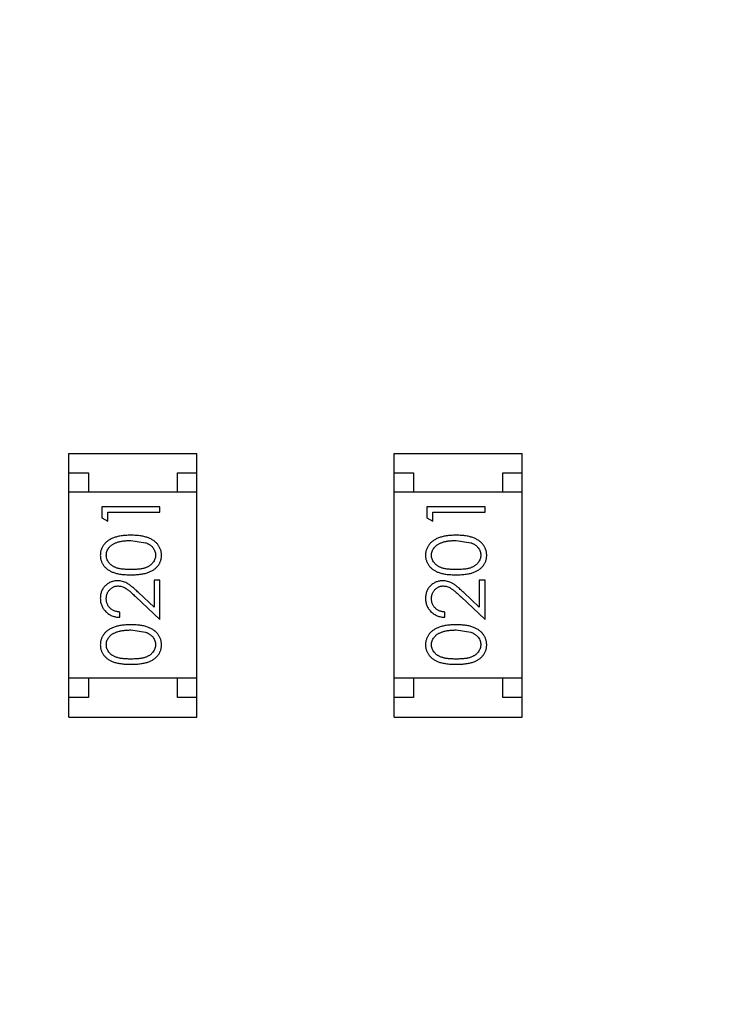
# Model space of a CAD drawing. Header units: inches. Extents: x 398 to 599, y 40 to 151.
# Tile 49 of 100: x 555.28 to 557.09, y 87.24 to 89.78. Entities that reach past the tile are written whole.
import ezdxf

# ---------------------------------------------------------------- set-up
doc = ezdxf.new("R2010")
doc.units = ezdxf.units.IN
doc.header["$LTSCALE"] = 1.21
doc.header["$MEASUREMENT"] = 0
doc.layers.get('0').update_dxf_attribs({"linetype": 'CONTINUOUS'})

msp = doc.modelspace()

# ---------------------------------------------------------------- linework, layer by layer
at = {"color": 7, "linetype": 'Continuous'}
for p, q in [((555.4066, 87.9832), (555.4066, 88.6632)), ((555.4066, 88.6632), (555.7366, 88.6632)), ((555.7366, 87.9832), (555.7366, 88.6632)), ((556.2448, 87.9832), (556.2448, 88.6632)), ((556.2448, 88.6632), (556.5748, 88.6632)), ((556.5748, 87.9832), (556.5748, 88.6632)), ((555.4066, 88.6132), (555.4566, 88.6132)), ((555.4566, 88.6132), (555.4566, 88.5632)), ((555.6866, 88.5632), (555.6866, 88.6132)), ((555.6866, 88.6132), (555.7366, 88.6132)), ((556.2448, 88.6132), (556.2948, 88.6132)), ((556.2948, 88.6132), (556.2948, 88.5632)), ((556.5248, 88.5632), (556.5248, 88.6132)), ((556.5248, 88.6132), (556.5748, 88.6132)), ((555.7366, 88.5632), (555.4066, 88.5632)), ((556.5748, 88.5632), (556.2448, 88.5632)), ((555.4913, 88.525), (555.4913, 88.4973)), ((555.6413, 88.525), (555.4913, 88.525)), ((555.6413, 88.5115), (555.6413, 88.525)), ((556.3295, 88.525), (556.3295, 88.4973)), ((556.4795, 88.525), (556.3295, 88.525)), ((556.4795, 88.5115), (556.4795, 88.525)), ((555.4913, 88.4973), (555.5067, 88.4885)), ((555.5067, 88.4885), (555.5067, 88.5115)), ((555.5067, 88.5115), (555.6413, 88.5115)), ((556.3295, 88.4973), (556.3449, 88.4885)), ((556.3449, 88.4885), (556.3449, 88.5115)), ((556.3449, 88.5115), (556.4795, 88.5115)), ((555.5663, 88.4385), (555.604, 88.4328)), ((556.4045, 88.4385), (556.4422, 88.4328)), ((555.626, 88.3365), (555.626, 88.2667)), ((555.6413, 88.3365), (555.626, 88.3365)), ((555.6413, 88.2346), (555.6413, 88.3365)), ((556.4642, 88.3365), (556.4642, 88.2667)), ((556.4795, 88.3365), (556.4642, 88.3365)), ((556.4795, 88.2346), (556.4795, 88.3365)), ((555.5793, 88.2928), (555.6413, 88.2346)), ((555.626, 88.2667), (555.5859, 88.3043)), ((556.4175, 88.2928), (556.4795, 88.2346)), ((556.4642, 88.2667), (556.4241, 88.3043)), ((555.5375, 88.2404), (555.5375, 88.2538)), ((556.3757, 88.2404), (556.3757, 88.2538)), ((555.5663, 88.2077), (555.604, 88.202)), ((556.4045, 88.2077), (556.4422, 88.202)), ((555.7366, 88.0832), (555.4066, 88.0832)), ((555.4566, 88.0832), (555.4566, 88.0332)), ((555.6866, 88.0332), (555.6866, 88.0832)), ((556.5748, 88.0832), (556.2448, 88.0832)), ((556.2948, 88.0832), (556.2948, 88.0332)), ((556.5248, 88.0332), (556.5248, 88.0832)), ((555.4566, 88.0332), (555.4066, 88.0332)), ((555.7366, 88.0332), (555.6866, 88.0332)), ((556.2948, 88.0332), (556.2448, 88.0332)), ((556.5748, 88.0332), (556.5248, 88.0332)), ((555.4066, 87.9832), (555.7366, 87.9832)), ((556.2448, 87.9832), (556.5748, 87.9832))]:
    msp.add_line(p, q, dxfattribs=at)
for radius, start, end in [(23, 281.22586, 258.77532), (22.75, 294.44334, 241.13427)]:
    msp.add_arc((553.751, 92.925), radius, start, end, dxfattribs=at)
for points, knots in [([(555.5664, 88.4519), (555.5641, 88.4519), (555.5596, 88.4518), (555.553, 88.4516), (555.5468, 88.451), (555.541, 88.4503), (555.5355, 88.4493), (555.5304, 88.4482), (555.5256, 88.4467), (555.5212, 88.4452), (555.5171, 88.4433), (555.5133, 88.4414), (555.5097, 88.4393), (555.5064, 88.4371), (555.5034, 88.4346), (555.5006, 88.4321), (555.4981, 88.4294), (555.4959, 88.4265), (555.4939, 88.4235), (555.4922, 88.4204), (555.4907, 88.4172), (555.4896, 88.414), (555.4886, 88.4106), (555.488, 88.4072), (555.4876, 88.4037), (555.4875, 88.4013), (555.4875, 88.4001)], [0, 0, 0, 0, 0.065278, 0.127205, 0.186168, 0.241675, 0.294115, 0.343609, 0.390387, 0.434463, 0.476646, 0.517002, 0.555936, 0.593716, 0.630057, 0.665601, 0.700745, 0.734917, 0.768681, 0.802087, 0.834849, 0.867433, 0.900138, 0.932806, 0.966212, 1, 1, 1, 1]), ([(555.6452, 88.4001), (555.6452, 88.4013), (555.6451, 88.4037), (555.6447, 88.4072), (555.644, 88.4107), (555.6431, 88.414), (555.6419, 88.4173), (555.6405, 88.4205), (555.6387, 88.4236), (555.6367, 88.4266), (555.6345, 88.4295), (555.6319, 88.4322), (555.6292, 88.4348), (555.6261, 88.4372), (555.6228, 88.4395), (555.6192, 88.4415), (555.6154, 88.4435), (555.6114, 88.4452), (555.607, 88.4468), (555.6022, 88.4482), (555.5971, 88.4493), (555.5917, 88.4503), (555.5859, 88.451), (555.5797, 88.4516), (555.5732, 88.4518), (555.5687, 88.4519), (555.5664, 88.4519)], [0, 0, 0, 0, 0.033824, 0.067298, 0.10028, 0.133019, 0.165736, 0.198792, 0.232372, 0.266409, 0.301016, 0.336196, 0.371972, 0.408574, 0.446394, 0.485225, 0.525372, 0.567224, 0.611081, 0.65775, 0.70702, 0.759235, 0.814484, 0.873227, 0.934937, 1, 1, 1, 1]), ([(556.4046, 88.4519), (556.4023, 88.4519), (556.3978, 88.4518), (556.3912, 88.4516), (556.385, 88.451), (556.3792, 88.4503), (556.3737, 88.4493), (556.3686, 88.4482), (556.3638, 88.4467), (556.3594, 88.4452), (556.3553, 88.4433), (556.3515, 88.4414), (556.3479, 88.4393), (556.3446, 88.4371), (556.3416, 88.4346), (556.3388, 88.4321), (556.3363, 88.4294), (556.3341, 88.4265), (556.3321, 88.4235), (556.3304, 88.4204), (556.3289, 88.4172), (556.3278, 88.414), (556.3268, 88.4106), (556.3262, 88.4072), (556.3258, 88.4037), (556.3257, 88.4013), (556.3257, 88.4001)], [0, 0, 0, 0, 0.065278, 0.127205, 0.186168, 0.241675, 0.294115, 0.343609, 0.390387, 0.434463, 0.476646, 0.517002, 0.555936, 0.593716, 0.630057, 0.665601, 0.700745, 0.734917, 0.768681, 0.802087, 0.834849, 0.867433, 0.900138, 0.932806, 0.966212, 1, 1, 1, 1]), ([(556.4834, 88.4001), (556.4834, 88.4013), (556.4833, 88.4037), (556.4829, 88.4072), (556.4822, 88.4107), (556.4813, 88.414), (556.4801, 88.4173), (556.4786, 88.4205), (556.4769, 88.4236), (556.4749, 88.4266), (556.4727, 88.4295), (556.4701, 88.4322), (556.4674, 88.4348), (556.4643, 88.4372), (556.461, 88.4395), (556.4574, 88.4415), (556.4536, 88.4435), (556.4496, 88.4452), (556.4452, 88.4468), (556.4404, 88.4482), (556.4353, 88.4493), (556.4299, 88.4503), (556.4241, 88.451), (556.4179, 88.4516), (556.4114, 88.4518), (556.4069, 88.4519), (556.4046, 88.4519)], [0, 0, 0, 0, 0.033824, 0.067298, 0.10028, 0.133019, 0.165736, 0.198792, 0.232372, 0.266409, 0.301016, 0.336196, 0.371972, 0.408574, 0.446394, 0.485225, 0.525372, 0.567224, 0.611081, 0.65775, 0.70702, 0.759235, 0.814484, 0.873227, 0.934937, 1, 1, 1, 1]), ([(555.5029, 88.4006), (555.503, 88.4022), (555.5031, 88.4055), (555.5044, 88.4104), (555.5065, 88.415), (555.5089, 88.4188), (555.5112, 88.4217), (555.5132, 88.4237), (555.5154, 88.4257), (555.5179, 88.4275), (555.5206, 88.4291), (555.5235, 88.4307), (555.5267, 88.4321), (555.5301, 88.4335), (555.5338, 88.4346), (555.5377, 88.4357), (555.5419, 88.4365), (555.5463, 88.4373), (555.5509, 88.4378), (555.5558, 88.4382), (555.561, 88.4384), (555.5645, 88.4384), (555.5663, 88.4385)], [0, 0, 0, 0, 0.059689, 0.119507, 0.181075, 0.246162, 0.279894, 0.314468, 0.350403, 0.387474, 0.426147, 0.466624, 0.508745, 0.553328, 0.600058, 0.649177, 0.700552, 0.754894, 0.811825, 0.871514, 0.934319, 1, 1, 1, 1]), ([(555.604, 88.4328), (555.6051, 88.4324), (555.6071, 88.4316), (555.6101, 88.4303), (555.6128, 88.4288), (555.6153, 88.4272), (555.6176, 88.4255), (555.6198, 88.4236), (555.6217, 88.4216), (555.6239, 88.4188), (555.6263, 88.4151), (555.6283, 88.4104), (555.6296, 88.4056), (555.6297, 88.4023), (555.6298, 88.4006)], [0, 0, 0, 0, 0.075949, 0.148549, 0.218996, 0.286119, 0.351826, 0.416074, 0.478265, 0.540325, 0.660405, 0.774606, 0.887187, 1, 1, 1, 1]), ([(556.3411, 88.4006), (556.3412, 88.4022), (556.3413, 88.4055), (556.3426, 88.4104), (556.3447, 88.415), (556.3471, 88.4188), (556.3493, 88.4217), (556.3514, 88.4237), (556.3536, 88.4257), (556.3561, 88.4275), (556.3588, 88.4291), (556.3617, 88.4307), (556.3649, 88.4321), (556.3683, 88.4335), (556.372, 88.4346), (556.3759, 88.4357), (556.3801, 88.4365), (556.3845, 88.4373), (556.3891, 88.4378), (556.394, 88.4382), (556.3992, 88.4384), (556.4027, 88.4384), (556.4045, 88.4385)], [0, 0, 0, 0, 0.059689, 0.119507, 0.181075, 0.246162, 0.279894, 0.314468, 0.350403, 0.387474, 0.426147, 0.466624, 0.508745, 0.553328, 0.600058, 0.649177, 0.700552, 0.754894, 0.811825, 0.871514, 0.934319, 1, 1, 1, 1]), ([(556.4422, 88.4328), (556.4433, 88.4324), (556.4453, 88.4316), (556.4483, 88.4303), (556.451, 88.4288), (556.4535, 88.4272), (556.4558, 88.4255), (556.458, 88.4236), (556.4599, 88.4216), (556.4621, 88.4188), (556.4645, 88.4151), (556.4665, 88.4104), (556.4678, 88.4056), (556.4679, 88.4023), (556.468, 88.4006)], [0, 0, 0, 0, 0.075949, 0.148549, 0.218996, 0.286119, 0.351826, 0.416074, 0.478265, 0.540325, 0.660405, 0.774606, 0.887187, 1, 1, 1, 1]), ([(555.4875, 88.4001), (555.4875, 88.399), (555.4876, 88.3966), (555.488, 88.3932), (555.4886, 88.3898), (555.4896, 88.3865), (555.4907, 88.3833), (555.4922, 88.3802), (555.4939, 88.3772), (555.4958, 88.3742), (555.4981, 88.3714), (555.5005, 88.3687), (555.5032, 88.3663), (555.5062, 88.3639), (555.5094, 88.3618), (555.5128, 88.3598), (555.5165, 88.3579), (555.5205, 88.3563), (555.5248, 88.3548), (555.5295, 88.3535), (555.5346, 88.3524), (555.5402, 88.3515), (555.5461, 88.3508), (555.5525, 88.3503), (555.5593, 88.35), (555.564, 88.35), (555.5664, 88.35)], [0, 0, 0, 0, 0.033742, 0.066533, 0.099153, 0.13154, 0.164087, 0.196563, 0.229707, 0.263315, 0.297504, 0.331686, 0.366482, 0.4021, 0.438958, 0.476748, 0.515985, 0.556589, 0.599519, 0.645765, 0.695487, 0.748721, 0.805687, 0.866754, 0.931405, 1, 1, 1, 1]), ([(555.5663, 88.3635), (555.5643, 88.3635), (555.5604, 88.3635), (555.5548, 88.3637), (555.5495, 88.3641), (555.5446, 88.3646), (555.54, 88.3652), (555.5359, 88.366), (555.5321, 88.3669), (555.5287, 88.368), (555.5256, 88.3693), (555.5227, 88.3706), (555.52, 88.3721), (555.5175, 88.3738), (555.5152, 88.3755), (555.5131, 88.3774), (555.5111, 88.3794), (555.5089, 88.3823), (555.5065, 88.386), (555.5044, 88.3907), (555.5031, 88.3956), (555.503, 88.3989), (555.5029, 88.4006)], [0, 0, 0, 0, 0.073302, 0.142286, 0.206253, 0.266017, 0.321612, 0.372532, 0.419497, 0.462398, 0.502825, 0.541489, 0.579034, 0.615143, 0.650298, 0.684912, 0.718701, 0.752189, 0.817245, 0.879117, 0.939613, 1, 1, 1, 1]), ([(555.6298, 88.4006), (555.6297, 88.3989), (555.6296, 88.3956), (555.6283, 88.3908), (555.6262, 88.386), (555.6238, 88.3823), (555.6215, 88.3794), (555.6196, 88.3774), (555.6174, 88.3755), (555.6151, 88.3737), (555.6126, 88.3721), (555.6099, 88.3706), (555.607, 88.3692), (555.6039, 88.368), (555.6005, 88.3669), (555.5967, 88.366), (555.5926, 88.3652), (555.588, 88.3645), (555.5832, 88.3641), (555.5779, 88.3637), (555.5722, 88.3635), (555.5683, 88.3635), (555.5663, 88.3635)], [0, 0, 0, 0, 0.060034, 0.120278, 0.182348, 0.247919, 0.281641, 0.315701, 0.350322, 0.385703, 0.421819, 0.459196, 0.497866, 0.538301, 0.58121, 0.628183, 0.679403, 0.734699, 0.794074, 0.858416, 0.927049, 1, 1, 1, 1]), ([(555.5664, 88.35), (555.5688, 88.35), (555.5734, 88.35), (555.5802, 88.3503), (555.5865, 88.3508), (555.5925, 88.3516), (555.598, 88.3525), (555.6032, 88.3535), (555.6079, 88.3548), (555.6122, 88.3564), (555.6162, 88.3581), (555.6199, 88.3599), (555.6234, 88.3619), (555.6266, 88.3641), (555.6296, 88.3664), (555.6323, 88.3689), (555.6348, 88.3715), (555.637, 88.3743), (555.6389, 88.3772), (555.6406, 88.3803), (555.642, 88.3833), (555.6431, 88.3866), (555.6441, 88.3898), (555.6447, 88.3932), (555.6451, 88.3966), (555.6452, 88.399), (555.6452, 88.4001)], [0, 0, 0, 0, 0.068113, 0.132564, 0.193427, 0.250218, 0.303569, 0.353576, 0.400235, 0.443586, 0.484619, 0.524292, 0.56238, 0.599049, 0.63494, 0.669782, 0.704009, 0.737842, 0.771098, 0.803896, 0.836415, 0.868639, 0.900715, 0.933378, 0.966213, 1, 1, 1, 1]), ([(556.3257, 88.4001), (556.3257, 88.399), (556.3257, 88.3966), (556.3262, 88.3932), (556.3268, 88.3898), (556.3278, 88.3865), (556.3289, 88.3833), (556.3304, 88.3802), (556.3321, 88.3772), (556.334, 88.3742), (556.3363, 88.3714), (556.3387, 88.3687), (556.3414, 88.3663), (556.3444, 88.3639), (556.3476, 88.3618), (556.351, 88.3598), (556.3547, 88.3579), (556.3587, 88.3563), (556.363, 88.3548), (556.3677, 88.3535), (556.3728, 88.3524), (556.3784, 88.3515), (556.3843, 88.3508), (556.3907, 88.3503), (556.3975, 88.35), (556.4022, 88.35), (556.4046, 88.35)], [0, 0, 0, 0, 0.033742, 0.066533, 0.099153, 0.13154, 0.164087, 0.196563, 0.229707, 0.263315, 0.297504, 0.331686, 0.366482, 0.4021, 0.438958, 0.476748, 0.515985, 0.556589, 0.599519, 0.645765, 0.695487, 0.748721, 0.805687, 0.866754, 0.931405, 1, 1, 1, 1]), ([(556.4045, 88.3635), (556.4025, 88.3635), (556.3986, 88.3635), (556.393, 88.3637), (556.3877, 88.3641), (556.3828, 88.3646), (556.3782, 88.3652), (556.3741, 88.366), (556.3703, 88.3669), (556.3669, 88.368), (556.3638, 88.3693), (556.3609, 88.3706), (556.3582, 88.3721), (556.3557, 88.3738), (556.3534, 88.3755), (556.3513, 88.3774), (556.3493, 88.3794), (556.3471, 88.3823), (556.3447, 88.386), (556.3426, 88.3907), (556.3413, 88.3956), (556.3412, 88.3989), (556.3411, 88.4006)], [0, 0, 0, 0, 0.073302, 0.142286, 0.206253, 0.266017, 0.321612, 0.372532, 0.419497, 0.462398, 0.502825, 0.541489, 0.579034, 0.615143, 0.650298, 0.684912, 0.718701, 0.752189, 0.817245, 0.879117, 0.939613, 1, 1, 1, 1]), ([(556.468, 88.4006), (556.4679, 88.3989), (556.4677, 88.3956), (556.4664, 88.3908), (556.4644, 88.386), (556.462, 88.3823), (556.4597, 88.3794), (556.4578, 88.3774), (556.4556, 88.3755), (556.4533, 88.3737), (556.4508, 88.3721), (556.4481, 88.3706), (556.4452, 88.3692), (556.4421, 88.368), (556.4387, 88.3669), (556.4349, 88.366), (556.4308, 88.3652), (556.4262, 88.3645), (556.4213, 88.3641), (556.4161, 88.3637), (556.4104, 88.3635), (556.4065, 88.3635), (556.4045, 88.3635)], [0, 0, 0, 0, 0.060034, 0.120278, 0.182348, 0.247919, 0.281641, 0.315701, 0.350322, 0.385703, 0.421819, 0.459196, 0.497866, 0.538301, 0.58121, 0.628183, 0.679403, 0.734699, 0.794074, 0.858416, 0.927049, 1, 1, 1, 1]), ([(556.4046, 88.35), (556.407, 88.35), (556.4116, 88.35), (556.4184, 88.3503), (556.4247, 88.3508), (556.4307, 88.3516), (556.4362, 88.3525), (556.4414, 88.3535), (556.4461, 88.3548), (556.4504, 88.3564), (556.4544, 88.3581), (556.4581, 88.3599), (556.4616, 88.3619), (556.4648, 88.3641), (556.4678, 88.3664), (556.4705, 88.3689), (556.4729, 88.3715), (556.4751, 88.3743), (556.4771, 88.3772), (556.4788, 88.3803), (556.4802, 88.3833), (556.4813, 88.3866), (556.4823, 88.3898), (556.4829, 88.3932), (556.4833, 88.3966), (556.4834, 88.399), (556.4834, 88.4001)], [0, 0, 0, 0, 0.068113, 0.132564, 0.193427, 0.250218, 0.303569, 0.353576, 0.400235, 0.443586, 0.484619, 0.524292, 0.56238, 0.599049, 0.63494, 0.669782, 0.704009, 0.737842, 0.771098, 0.803896, 0.836415, 0.868639, 0.900715, 0.933378, 0.966213, 1, 1, 1, 1]), ([(555.5321, 88.3346), (555.5306, 88.3346), (555.5277, 88.3345), (555.5234, 88.3339), (555.5192, 88.3329), (555.5152, 88.3316), (555.5114, 88.3298), (555.5077, 88.3276), (555.5041, 88.3251), (555.5007, 88.3221), (555.4976, 88.3189), (555.4949, 88.3154), (555.4926, 88.3116), (555.4907, 88.3076), (555.4893, 88.3034), (555.4883, 88.2989), (555.4876, 88.2942), (555.4875, 88.2909), (555.4875, 88.2893)], [0, 0, 0, 0, 0.06271, 0.123347, 0.183401, 0.242828, 0.302097, 0.36242, 0.423725, 0.487032, 0.550491, 0.612709, 0.674265, 0.73617, 0.799211, 0.863483, 0.930525, 1, 1, 1, 1]), ([(555.5029, 88.2886), (555.5029, 88.2897), (555.503, 88.2919), (555.5034, 88.2952), (555.5041, 88.2983), (555.5051, 88.3012), (555.5063, 88.3041), (555.5079, 88.3068), (555.5097, 88.3093), (555.5118, 88.3117), (555.5141, 88.3139), (555.5165, 88.3159), (555.519, 88.3175), (555.5217, 88.3189), (555.5244, 88.3199), (555.5273, 88.3206), (555.5302, 88.3211), (555.5323, 88.3211), (555.5333, 88.3212)], [0, 0, 0, 0, 0.068027, 0.133505, 0.19695, 0.26027, 0.322741, 0.384982, 0.448465, 0.513424, 0.578224, 0.640011, 0.700094, 0.760067, 0.819012, 0.877878, 0.938035, 1, 1, 1, 1]), ([(555.5859, 88.3043), (555.5844, 88.3057), (555.5814, 88.3085), (555.577, 88.3124), (555.5729, 88.316), (555.569, 88.3192), (555.5654, 88.322), (555.562, 88.3245), (555.5589, 88.3266), (555.555, 88.3289), (555.5503, 88.3312), (555.5444, 88.3332), (555.5383, 88.3344), (555.5342, 88.3345), (555.5321, 88.3346)], [0, 0, 0, 0, 0.09953, 0.192079, 0.277712, 0.357454, 0.429648, 0.495771, 0.555538, 0.608657, 0.707578, 0.804328, 0.901298, 1, 1, 1, 1]), ([(555.5333, 88.3212), (555.5349, 88.3211), (555.5381, 88.321), (555.5429, 88.3199), (555.5476, 88.3182), (555.5514, 88.3162), (555.5545, 88.3142), (555.5572, 88.3123), (555.5601, 88.31), (555.5634, 88.3073), (555.5669, 88.3042), (555.5708, 88.3008), (555.5749, 88.2969), (555.5778, 88.2942), (555.5793, 88.2928)], [0, 0, 0, 0, 0.088014, 0.174976, 0.2638, 0.355443, 0.406413, 0.465519, 0.533076, 0.609353, 0.693899, 0.787171, 0.889197, 1, 1, 1, 1]), ([(556.3703, 88.3346), (556.3688, 88.3346), (556.3659, 88.3345), (556.3616, 88.3339), (556.3574, 88.3329), (556.3534, 88.3316), (556.3496, 88.3298), (556.3459, 88.3276), (556.3423, 88.3251), (556.3389, 88.3221), (556.3358, 88.3189), (556.3331, 88.3154), (556.3308, 88.3116), (556.3289, 88.3076), (556.3275, 88.3034), (556.3265, 88.2989), (556.3258, 88.2942), (556.3257, 88.2909), (556.3257, 88.2893)], [0, 0, 0, 0, 0.06271, 0.123347, 0.183401, 0.242828, 0.302097, 0.36242, 0.423725, 0.487032, 0.550491, 0.612709, 0.674265, 0.73617, 0.799211, 0.863483, 0.930525, 1, 1, 1, 1]), ([(556.3411, 88.2886), (556.3411, 88.2897), (556.3412, 88.2919), (556.3416, 88.2952), (556.3423, 88.2983), (556.3433, 88.3012), (556.3445, 88.3041), (556.3461, 88.3068), (556.3479, 88.3093), (556.35, 88.3117), (556.3523, 88.3139), (556.3547, 88.3159), (556.3572, 88.3175), (556.3599, 88.3189), (556.3626, 88.3199), (556.3655, 88.3206), (556.3684, 88.3211), (556.3705, 88.3211), (556.3715, 88.3212)], [0, 0, 0, 0, 0.068027, 0.133505, 0.19695, 0.26027, 0.322741, 0.384982, 0.448465, 0.513424, 0.578224, 0.640011, 0.700094, 0.760067, 0.819012, 0.877878, 0.938035, 1, 1, 1, 1]), ([(556.4241, 88.3043), (556.4226, 88.3057), (556.4196, 88.3085), (556.4152, 88.3124), (556.4111, 88.316), (556.4072, 88.3192), (556.4036, 88.322), (556.4002, 88.3245), (556.3971, 88.3266), (556.3932, 88.3289), (556.3885, 88.3312), (556.3826, 88.3332), (556.3765, 88.3344), (556.3724, 88.3345), (556.3703, 88.3346)], [0, 0, 0, 0, 0.09953, 0.192079, 0.277712, 0.357454, 0.429648, 0.495771, 0.555538, 0.608657, 0.707578, 0.804328, 0.901298, 1, 1, 1, 1]), ([(556.3715, 88.3212), (556.3731, 88.3211), (556.3763, 88.321), (556.3811, 88.3199), (556.3858, 88.3182), (556.3896, 88.3162), (556.3927, 88.3142), (556.3954, 88.3123), (556.3983, 88.31), (556.4016, 88.3073), (556.4051, 88.3042), (556.409, 88.3008), (556.4131, 88.2969), (556.416, 88.2942), (556.4175, 88.2928)], [0, 0, 0, 0, 0.088014, 0.174976, 0.2638, 0.355443, 0.406413, 0.465519, 0.533076, 0.609353, 0.693899, 0.787171, 0.889197, 1, 1, 1, 1]), ([(555.4875, 88.2893), (555.4875, 88.2876), (555.4876, 88.2843), (555.4883, 88.2795), (555.4894, 88.2749), (555.4909, 88.2704), (555.4929, 88.2662), (555.4953, 88.2622), (555.4982, 88.2584), (555.5015, 88.2548), (555.5051, 88.2516), (555.509, 88.2487), (555.5132, 88.2463), (555.5176, 88.2442), (555.5222, 88.2426), (555.5271, 88.2415), (555.5322, 88.2406), (555.5357, 88.2405), (555.5375, 88.2404)], [0, 0, 0, 0, 0.06445, 0.126725, 0.187421, 0.247417, 0.306749, 0.366595, 0.427749, 0.490235, 0.553031, 0.614805, 0.676505, 0.738096, 0.801021, 0.864897, 0.931209, 1, 1, 1, 1]), ([(555.5375, 88.2538), (555.5362, 88.254), (555.5336, 88.2542), (555.5298, 88.255), (555.5262, 88.2559), (555.5229, 88.2571), (555.5198, 88.2587), (555.517, 88.2604), (555.5143, 88.2624), (555.5119, 88.2647), (555.5098, 88.2671), (555.5079, 88.2697), (555.5064, 88.2725), (555.5051, 88.2754), (555.5041, 88.2785), (555.5034, 88.2818), (555.503, 88.2851), (555.5029, 88.2874), (555.5029, 88.2886)], [0, 0, 0, 0, 0.073648, 0.143686, 0.210962, 0.275557, 0.338064, 0.399311, 0.4594, 0.51934, 0.579024, 0.637809, 0.695959, 0.754122, 0.813113, 0.873453, 0.935561, 1, 1, 1, 1]), ([(556.3257, 88.2893), (556.3257, 88.2876), (556.3258, 88.2843), (556.3265, 88.2795), (556.3276, 88.2749), (556.3291, 88.2704), (556.3311, 88.2662), (556.3335, 88.2622), (556.3364, 88.2584), (556.3397, 88.2548), (556.3433, 88.2516), (556.3472, 88.2487), (556.3514, 88.2463), (556.3558, 88.2442), (556.3604, 88.2426), (556.3653, 88.2415), (556.3704, 88.2406), (556.3739, 88.2405), (556.3757, 88.2404)], [0, 0, 0, 0, 0.06445, 0.126725, 0.187421, 0.247417, 0.306749, 0.366595, 0.427749, 0.490235, 0.553031, 0.614805, 0.676505, 0.738096, 0.801021, 0.864897, 0.931209, 1, 1, 1, 1]), ([(556.3757, 88.2538), (556.3744, 88.254), (556.3717, 88.2542), (556.368, 88.255), (556.3644, 88.2559), (556.3611, 88.2571), (556.358, 88.2587), (556.3552, 88.2604), (556.3525, 88.2624), (556.3501, 88.2647), (556.348, 88.2671), (556.3461, 88.2697), (556.3446, 88.2725), (556.3433, 88.2754), (556.3423, 88.2785), (556.3416, 88.2818), (556.3412, 88.2851), (556.3411, 88.2874), (556.3411, 88.2886)], [0, 0, 0, 0, 0.073648, 0.143686, 0.210962, 0.275557, 0.338064, 0.399311, 0.4594, 0.51934, 0.579024, 0.637809, 0.695959, 0.754122, 0.813113, 0.873453, 0.935561, 1, 1, 1, 1]), ([(555.5664, 88.2212), (555.5641, 88.2211), (555.5596, 88.2211), (555.553, 88.2208), (555.5468, 88.2202), (555.541, 88.2195), (555.5355, 88.2185), (555.5304, 88.2174), (555.5256, 88.216), (555.5212, 88.2144), (555.5171, 88.2126), (555.5133, 88.2106), (555.5097, 88.2085), (555.5064, 88.2063), (555.5034, 88.2039), (555.5006, 88.2013), (555.4981, 88.1986), (555.4959, 88.1957), (555.4939, 88.1927), (555.4922, 88.1896), (555.4907, 88.1865), (555.4896, 88.1832), (555.4886, 88.1799), (555.488, 88.1765), (555.4876, 88.1729), (555.4875, 88.1706), (555.4875, 88.1694)], [0, 0, 0, 0, 0.065278, 0.127205, 0.186168, 0.241675, 0.294115, 0.343609, 0.390387, 0.434463, 0.476646, 0.517002, 0.555936, 0.593716, 0.630057, 0.665601, 0.700745, 0.734917, 0.768681, 0.802087, 0.834849, 0.867433, 0.900138, 0.932806, 0.966212, 1, 1, 1, 1]), ([(555.6452, 88.1694), (555.6452, 88.1706), (555.6451, 88.1729), (555.6447, 88.1765), (555.644, 88.1799), (555.6431, 88.1832), (555.6419, 88.1865), (555.6405, 88.1897), (555.6387, 88.1928), (555.6367, 88.1958), (555.6345, 88.1987), (555.6319, 88.2014), (555.6292, 88.204), (555.6261, 88.2064), (555.6228, 88.2087), (555.6192, 88.2108), (555.6154, 88.2127), (555.6114, 88.2145), (555.607, 88.2161), (555.6022, 88.2174), (555.5971, 88.2186), (555.5917, 88.2195), (555.5859, 88.2202), (555.5797, 88.2208), (555.5732, 88.2211), (555.5687, 88.2211), (555.5664, 88.2212)], [0, 0, 0, 0, 0.033824, 0.067298, 0.10028, 0.133019, 0.165736, 0.198792, 0.232372, 0.266409, 0.301016, 0.336196, 0.371972, 0.408574, 0.446394, 0.485225, 0.525372, 0.567224, 0.611081, 0.65775, 0.70702, 0.759235, 0.814484, 0.873227, 0.934937, 1, 1, 1, 1]), ([(556.4046, 88.2212), (556.4023, 88.2211), (556.3978, 88.2211), (556.3912, 88.2208), (556.385, 88.2202), (556.3792, 88.2195), (556.3737, 88.2185), (556.3686, 88.2174), (556.3638, 88.216), (556.3594, 88.2144), (556.3553, 88.2126), (556.3515, 88.2106), (556.3479, 88.2085), (556.3446, 88.2063), (556.3416, 88.2039), (556.3388, 88.2013), (556.3363, 88.1986), (556.3341, 88.1957), (556.3321, 88.1927), (556.3304, 88.1896), (556.3289, 88.1865), (556.3278, 88.1832), (556.3268, 88.1799), (556.3262, 88.1765), (556.3258, 88.1729), (556.3257, 88.1706), (556.3257, 88.1694)], [0, 0, 0, 0, 0.065278, 0.127205, 0.186168, 0.241675, 0.294115, 0.343609, 0.390387, 0.434463, 0.476646, 0.517002, 0.555936, 0.593716, 0.630057, 0.665601, 0.700745, 0.734917, 0.768681, 0.802087, 0.834849, 0.867433, 0.900138, 0.932806, 0.966212, 1, 1, 1, 1]), ([(556.4834, 88.1694), (556.4834, 88.1706), (556.4833, 88.1729), (556.4829, 88.1765), (556.4822, 88.1799), (556.4813, 88.1832), (556.4801, 88.1865), (556.4786, 88.1897), (556.4769, 88.1928), (556.4749, 88.1958), (556.4727, 88.1987), (556.4701, 88.2014), (556.4674, 88.204), (556.4643, 88.2064), (556.461, 88.2087), (556.4574, 88.2108), (556.4536, 88.2127), (556.4496, 88.2145), (556.4452, 88.2161), (556.4404, 88.2174), (556.4353, 88.2186), (556.4299, 88.2195), (556.4241, 88.2202), (556.4179, 88.2208), (556.4114, 88.2211), (556.4069, 88.2211), (556.4046, 88.2212)], [0, 0, 0, 0, 0.033824, 0.067298, 0.10028, 0.133019, 0.165736, 0.198792, 0.232372, 0.266409, 0.301016, 0.336196, 0.371972, 0.408574, 0.446394, 0.485225, 0.525372, 0.567224, 0.611081, 0.65775, 0.70702, 0.759235, 0.814484, 0.873227, 0.934937, 1, 1, 1, 1]), ([(555.5029, 88.1698), (555.503, 88.1715), (555.5031, 88.1748), (555.5044, 88.1796), (555.5065, 88.1843), (555.5089, 88.188), (555.5112, 88.1909), (555.5132, 88.1929), (555.5154, 88.1949), (555.5179, 88.1967), (555.5206, 88.1984), (555.5235, 88.1999), (555.5267, 88.2014), (555.5301, 88.2027), (555.5338, 88.2039), (555.5377, 88.2049), (555.5419, 88.2057), (555.5463, 88.2065), (555.5509, 88.207), (555.5558, 88.2074), (555.561, 88.2076), (555.5645, 88.2077), (555.5663, 88.2077)], [0, 0, 0, 0, 0.059689, 0.119507, 0.181075, 0.246162, 0.279894, 0.314468, 0.350403, 0.387474, 0.426147, 0.466624, 0.508745, 0.553328, 0.600058, 0.649177, 0.700552, 0.754894, 0.811825, 0.871514, 0.934319, 1, 1, 1, 1]), ([(555.604, 88.202), (555.6051, 88.2016), (555.6071, 88.2009), (555.6101, 88.1995), (555.6128, 88.1981), (555.6153, 88.1965), (555.6176, 88.1947), (555.6198, 88.1929), (555.6217, 88.1909), (555.6239, 88.1881), (555.6263, 88.1844), (555.6283, 88.1797), (555.6296, 88.1748), (555.6297, 88.1715), (555.6298, 88.1698)], [0, 0, 0, 0, 0.075949, 0.148549, 0.218996, 0.286119, 0.351826, 0.416074, 0.478265, 0.540325, 0.660405, 0.774606, 0.887187, 1, 1, 1, 1]), ([(556.3411, 88.1698), (556.3412, 88.1715), (556.3413, 88.1748), (556.3426, 88.1796), (556.3447, 88.1843), (556.3471, 88.188), (556.3493, 88.1909), (556.3514, 88.1929), (556.3536, 88.1949), (556.3561, 88.1967), (556.3588, 88.1984), (556.3617, 88.1999), (556.3649, 88.2014), (556.3683, 88.2027), (556.372, 88.2039), (556.3759, 88.2049), (556.3801, 88.2057), (556.3845, 88.2065), (556.3891, 88.207), (556.394, 88.2074), (556.3992, 88.2076), (556.4027, 88.2077), (556.4045, 88.2077)], [0, 0, 0, 0, 0.059689, 0.119507, 0.181075, 0.246162, 0.279894, 0.314468, 0.350403, 0.387474, 0.426147, 0.466624, 0.508745, 0.553328, 0.600058, 0.649177, 0.700552, 0.754894, 0.811825, 0.871514, 0.934319, 1, 1, 1, 1]), ([(556.4422, 88.202), (556.4433, 88.2016), (556.4453, 88.2009), (556.4483, 88.1995), (556.451, 88.1981), (556.4535, 88.1965), (556.4558, 88.1947), (556.458, 88.1929), (556.4599, 88.1909), (556.4621, 88.1881), (556.4645, 88.1844), (556.4665, 88.1797), (556.4678, 88.1748), (556.4679, 88.1715), (556.468, 88.1698)], [0, 0, 0, 0, 0.075949, 0.148549, 0.218996, 0.286119, 0.351826, 0.416074, 0.478265, 0.540325, 0.660405, 0.774606, 0.887187, 1, 1, 1, 1]), ([(555.4875, 88.1694), (555.4875, 88.1682), (555.4876, 88.1659), (555.488, 88.1624), (555.4886, 88.159), (555.4896, 88.1558), (555.4907, 88.1525), (555.4922, 88.1494), (555.4939, 88.1464), (555.4958, 88.1434), (555.4981, 88.1406), (555.5005, 88.138), (555.5032, 88.1355), (555.5062, 88.1332), (555.5094, 88.131), (555.5128, 88.129), (555.5165, 88.1272), (555.5205, 88.1255), (555.5248, 88.124), (555.5295, 88.1227), (555.5346, 88.1216), (555.5402, 88.1208), (555.5461, 88.1201), (555.5525, 88.1196), (555.5593, 88.1193), (555.564, 88.1192), (555.5664, 88.1192)], [0, 0, 0, 0, 0.033742, 0.066533, 0.099153, 0.13154, 0.164087, 0.196563, 0.229707, 0.263315, 0.297504, 0.331686, 0.366482, 0.4021, 0.438958, 0.476748, 0.515985, 0.556589, 0.599519, 0.645765, 0.695487, 0.748721, 0.805687, 0.866754, 0.931405, 1, 1, 1, 1]), ([(555.5663, 88.1327), (555.5643, 88.1327), (555.5604, 88.1327), (555.5548, 88.133), (555.5495, 88.1333), (555.5446, 88.1338), (555.54, 88.1344), (555.5359, 88.1353), (555.5321, 88.1362), (555.5287, 88.1373), (555.5256, 88.1385), (555.5227, 88.1399), (555.52, 88.1414), (555.5175, 88.143), (555.5152, 88.1447), (555.5131, 88.1466), (555.5111, 88.1486), (555.5089, 88.1515), (555.5065, 88.1552), (555.5044, 88.1599), (555.5031, 88.1649), (555.503, 88.1682), (555.5029, 88.1698)], [0, 0, 0, 0, 0.073302, 0.142286, 0.206253, 0.266017, 0.321612, 0.372532, 0.419497, 0.462398, 0.502825, 0.541489, 0.579034, 0.615143, 0.650298, 0.684912, 0.718701, 0.752189, 0.817245, 0.879117, 0.939613, 1, 1, 1, 1]), ([(555.6298, 88.1698), (555.6297, 88.1682), (555.6296, 88.1649), (555.6283, 88.16), (555.6262, 88.1553), (555.6238, 88.1515), (555.6215, 88.1486), (555.6196, 88.1466), (555.6174, 88.1447), (555.6151, 88.1429), (555.6126, 88.1413), (555.6099, 88.1398), (555.607, 88.1385), (555.6039, 88.1372), (555.6005, 88.1361), (555.5967, 88.1352), (555.5926, 88.1345), (555.588, 88.1338), (555.5832, 88.1333), (555.5779, 88.133), (555.5722, 88.1327), (555.5683, 88.1327), (555.5663, 88.1327)], [0, 0, 0, 0, 0.060034, 0.120278, 0.182348, 0.247919, 0.281641, 0.315701, 0.350322, 0.385703, 0.421819, 0.459196, 0.497866, 0.538301, 0.58121, 0.628183, 0.679403, 0.734699, 0.794074, 0.858416, 0.927049, 1, 1, 1, 1]), ([(555.5664, 88.1192), (555.5688, 88.1192), (555.5734, 88.1193), (555.5802, 88.1196), (555.5865, 88.1201), (555.5925, 88.1208), (555.598, 88.1217), (555.6032, 88.1227), (555.6079, 88.1241), (555.6122, 88.1256), (555.6162, 88.1273), (555.6199, 88.1291), (555.6234, 88.1312), (555.6266, 88.1333), (555.6296, 88.1356), (555.6323, 88.1381), (555.6348, 88.1408), (555.637, 88.1436), (555.6389, 88.1465), (555.6406, 88.1495), (555.642, 88.1526), (555.6431, 88.1558), (555.6441, 88.1591), (555.6447, 88.1624), (555.6451, 88.1659), (555.6452, 88.1682), (555.6452, 88.1694)], [0, 0, 0, 0, 0.068113, 0.132564, 0.193427, 0.250218, 0.303569, 0.353576, 0.400235, 0.443586, 0.484619, 0.524292, 0.56238, 0.599049, 0.63494, 0.669782, 0.704009, 0.737842, 0.771098, 0.803896, 0.836415, 0.868639, 0.900715, 0.933378, 0.966213, 1, 1, 1, 1]), ([(556.3257, 88.1694), (556.3257, 88.1682), (556.3257, 88.1659), (556.3262, 88.1624), (556.3268, 88.159), (556.3278, 88.1558), (556.3289, 88.1525), (556.3304, 88.1494), (556.3321, 88.1464), (556.334, 88.1434), (556.3363, 88.1406), (556.3387, 88.138), (556.3414, 88.1355), (556.3444, 88.1332), (556.3476, 88.131), (556.351, 88.129), (556.3547, 88.1272), (556.3587, 88.1255), (556.363, 88.124), (556.3677, 88.1227), (556.3728, 88.1216), (556.3784, 88.1208), (556.3843, 88.1201), (556.3907, 88.1196), (556.3975, 88.1193), (556.4022, 88.1192), (556.4046, 88.1192)], [0, 0, 0, 0, 0.033742, 0.066533, 0.099153, 0.13154, 0.164087, 0.196563, 0.229707, 0.263315, 0.297504, 0.331686, 0.366482, 0.4021, 0.438958, 0.476748, 0.515985, 0.556589, 0.599519, 0.645765, 0.695487, 0.748721, 0.805687, 0.866754, 0.931405, 1, 1, 1, 1]), ([(556.4045, 88.1327), (556.4025, 88.1327), (556.3986, 88.1327), (556.393, 88.133), (556.3877, 88.1333), (556.3828, 88.1338), (556.3782, 88.1344), (556.3741, 88.1353), (556.3703, 88.1362), (556.3669, 88.1373), (556.3638, 88.1385), (556.3609, 88.1399), (556.3582, 88.1414), (556.3557, 88.143), (556.3534, 88.1447), (556.3513, 88.1466), (556.3493, 88.1486), (556.3471, 88.1515), (556.3447, 88.1552), (556.3426, 88.1599), (556.3413, 88.1649), (556.3412, 88.1682), (556.3411, 88.1698)], [0, 0, 0, 0, 0.073302, 0.142286, 0.206253, 0.266017, 0.321612, 0.372532, 0.419497, 0.462398, 0.502825, 0.541489, 0.579034, 0.615143, 0.650298, 0.684912, 0.718701, 0.752189, 0.817245, 0.879117, 0.939613, 1, 1, 1, 1]), ([(556.468, 88.1698), (556.4679, 88.1682), (556.4677, 88.1649), (556.4664, 88.16), (556.4644, 88.1553), (556.462, 88.1515), (556.4597, 88.1486), (556.4578, 88.1466), (556.4556, 88.1447), (556.4533, 88.1429), (556.4508, 88.1413), (556.4481, 88.1398), (556.4452, 88.1385), (556.4421, 88.1372), (556.4387, 88.1361), (556.4349, 88.1352), (556.4308, 88.1345), (556.4262, 88.1338), (556.4213, 88.1333), (556.4161, 88.133), (556.4104, 88.1327), (556.4065, 88.1327), (556.4045, 88.1327)], [0, 0, 0, 0, 0.060034, 0.120278, 0.182348, 0.247919, 0.281641, 0.315701, 0.350322, 0.385703, 0.421819, 0.459196, 0.497866, 0.538301, 0.58121, 0.628183, 0.679403, 0.734699, 0.794074, 0.858416, 0.927049, 1, 1, 1, 1]), ([(556.4046, 88.1192), (556.407, 88.1192), (556.4116, 88.1193), (556.4184, 88.1196), (556.4247, 88.1201), (556.4307, 88.1208), (556.4362, 88.1217), (556.4414, 88.1227), (556.4461, 88.1241), (556.4504, 88.1256), (556.4544, 88.1273), (556.4581, 88.1291), (556.4616, 88.1312), (556.4648, 88.1333), (556.4678, 88.1356), (556.4705, 88.1381), (556.4729, 88.1408), (556.4751, 88.1436), (556.4771, 88.1465), (556.4788, 88.1495), (556.4802, 88.1526), (556.4813, 88.1558), (556.4823, 88.1591), (556.4829, 88.1624), (556.4833, 88.1659), (556.4834, 88.1682), (556.4834, 88.1694)], [0, 0, 0, 0, 0.068113, 0.132564, 0.193427, 0.250218, 0.303569, 0.353576, 0.400235, 0.443586, 0.484619, 0.524292, 0.56238, 0.599049, 0.63494, 0.669782, 0.704009, 0.737842, 0.771098, 0.803896, 0.836415, 0.868639, 0.900715, 0.933378, 0.966213, 1, 1, 1, 1])]:
    msp.add_open_spline(points, degree=3, knots=knots, dxfattribs=at)

doc.saveas('drawing.dxf')
